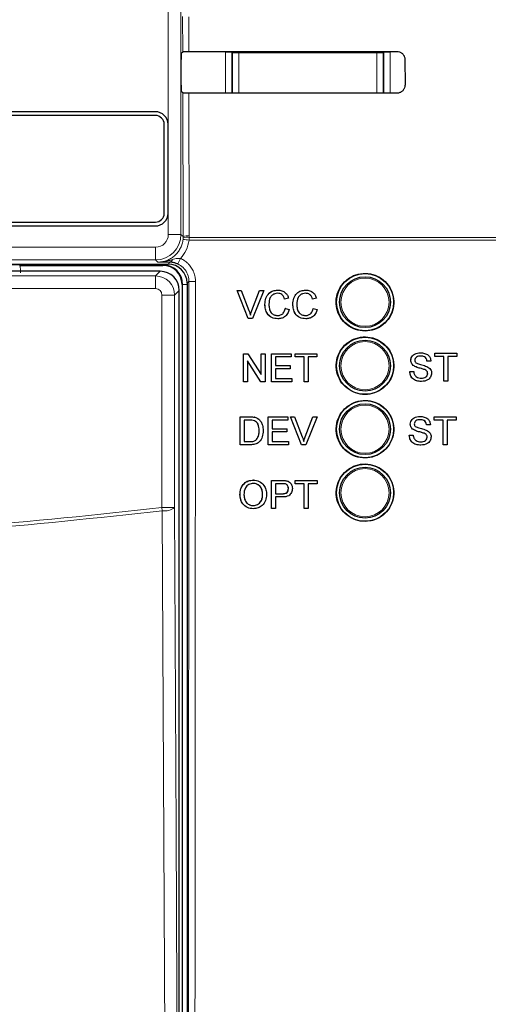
# Paper-space layout 'Blatt3' of a CAD drawing. Header units: millimetres. Extents: x 5 to 418, y 2 to 292.
# Tile 22 of 55: x 122 to 131, y 158 to 178. Entities that reach past the tile are written whole.
import ezdxf

# ---------------------------------------------------------------- set-up
doc = ezdxf.new("R2010")
doc.units = ezdxf.units.MM

psp = doc.layouts.new('Blatt3')

# ---------------------------------------------------------------- linework, layer by layer
at = {"color": 7, "linetype": 'Continuous', "lineweight": 18}
for p, q in [((124.8586, 173.348), (124.8586, 194.2651)), ((125.1086, 194.2651), (125.1086, 173.348)), ((125.1431, 176.9451), (125.1415, 177.6366)), ((125.2623, 177.6345), (125.264, 176.9473)), ((126.2446, 176.9479), (126.2446, 176.9204)), ((128.964, 176.9499), (128.964, 176.9204)), ((125.9814, 176.1305), (125.9814, 176.9336)), ((125.9814, 176.9336), (126.1064, 176.9336)), ((126.1196, 176.9204), (126.1064, 176.9336)), ((126.1064, 176.9336), (126.1064, 176.1304)), ((126.1196, 176.1376), (126.1196, 176.9204)), ((126.1196, 176.9204), (126.2446, 176.9204)), ((126.2446, 176.9204), (126.2446, 176.1376)), ((128.964, 176.9204), (126.2446, 176.9204)), ((128.964, 176.9204), (129.089, 176.9204)), ((128.964, 176.1376), (128.964, 176.9204)), ((129.1021, 176.9336), (129.089, 176.9204)), ((129.089, 176.9204), (129.089, 176.1376)), ((129.1021, 176.1282), (129.1021, 176.9336)), ((129.2271, 176.9336), (129.1021, 176.9336)), ((129.2271, 176.9336), (129.2271, 176.1281)), ((125.1516, 173.305), (125.145, 176.1331)), ((125.2659, 176.1309), (125.2724, 173.3215)), ((126.1195, 176.1304), (126.1196, 176.1376)), ((126.1196, 176.1376), (126.2446, 176.1376)), ((126.1202, 176.1304), (126.1196, 176.1376)), ((126.2446, 176.1376), (128.964, 176.1376)), ((126.2446, 176.1376), (126.2446, 176.1303)), ((128.964, 176.1376), (128.964, 176.1283)), ((128.964, 176.1376), (129.089, 176.1376)), ((129.089, 176.1376), (129.0881, 176.1282)), ((129.089, 176.1376), (129.0891, 176.1282)), ((125.1086, 173.348), (124.8586, 173.348)), ((125.1086, 173.348), (125.1516, 173.305)), ((125.1486, 173.2491), (125.1511, 173.2807)), ((125.1511, 173.2807), (125.1516, 173.305)), ((125.2718, 173.2913), (125.2686, 173.2386)), ((125.2724, 173.3215), (125.2718, 173.2913)), ((125.2718, 173.2913), (131.3585, 173.2913)), ((119.85, 173.098), (124.6086, 173.098)), ((124.6086, 172.848), (124.6086, 173.098)), ((131.3592, 173.2386), (125.2686, 173.2386)), ((124.7543, 172.751), (119.5404, 172.751)), ((124.6086, 172.848), (119.85, 172.848)), ((124.6517, 172.805), (124.6086, 172.848)), ((124.7543, 172.751), (124.7543, 172.7651)), ((124.7543, 172.751), (124.7543, 172.7401)), ((124.8543, 172.7651), (124.8911, 172.8019)), ((119.7003, 172.5315), (124.6083, 172.5315)), ((124.6083, 172.5315), (124.6999, 172.6231)), ((124.6083, 172.5315), (124.6083, 172.2815)), ((125.1402, 172.3651), (125.1293, 172.3651)), ((125.1402, 172.3651), (125.2293, 172.3651)), ((125.1402, 144.1401), (125.1402, 172.3651)), ((125.2644, 172.4252), (125.2293, 172.3901)), ((124.6083, 172.2815), (119.8253, 172.2815)), ((124.9832, 172.1565), (124.7332, 172.1565)), ((124.7332, 167.9753), (124.7332, 172.1565)), ((125.0748, 172.2482), (124.9832, 172.1565)), ((124.9832, 172.1565), (124.9832, 167.9753)), ((126.5049, 171.8517), (126.5044, 171.8517)), ((126.462, 169.7578), (126.4612, 169.7586)), ((126.4641, 169.2716), (126.4634, 169.2723)), ((127.0931, 168.5055), (127.092, 168.5065)), ((127.1008, 168.2448), (127.0998, 168.2458)), ((124.7416, 167.9106), (124.7332, 167.9753)), ((124.9832, 167.9753), (124.7332, 167.9753))]:
    psp.add_line(p, q, dxfattribs=at)
at = {"color": 7, "linetype": 'Continuous', "lineweight": 25}
for p, q in [((125.1152, 176.9172), (125.1431, 176.9451)), ((125.113, 176.2879), (125.113, 176.7922)), ((129.515, 176.7901), (129.5162, 176.2901)), ((125.145, 176.1331), (125.1152, 176.1629)), ((124.6043, 175.7651), (120.1043, 175.7651)), ((124.6043, 175.6901), (120.1043, 175.6901)), ((124.7793, 173.7651), (124.7793, 175.5151)), ((124.8543, 173.7651), (124.8543, 175.5151)), ((120.1043, 173.5901), (124.6043, 173.5901)), ((120.1043, 173.5151), (124.6043, 173.5151)), ((119.8369, 172.7651), (124.8543, 172.7651)), ((121.9356, 172.7401), (124.7543, 172.7401)), ((124.6999, 172.6231), (119.6087, 172.6231)), ((125.1293, 172.3651), (125.1293, 144.1401)), ((125.2293, 172.3901), (125.2293, 144.1409)), ((125.0748, 144.2569), (125.0748, 172.2482)), ((126.2115, 172.2459), (126.2109, 172.2459)), ((126.4325, 171.6959), (126.2109, 172.2459)), ((126.4331, 171.6959), (126.2115, 172.2459)), ((126.2115, 172.2459), (126.2955, 172.2459)), ((126.2955, 172.2459), (126.4449, 171.8517)), ((126.5044, 171.8517), (126.6342, 172.1932)), ((126.5049, 171.8517), (126.6547, 172.2459)), ((126.7387, 172.2459), (126.517, 171.6959)), ((126.6547, 172.2459), (126.6543, 172.2459)), ((126.6547, 172.2459), (126.7387, 172.2459)), ((127.0136, 172.2529), (127.0132, 172.2529)), ((127.5631, 172.2529), (127.5627, 172.2529)), ((126.7604, 171.975), (126.7599, 171.975)), ((127.1479, 172.0764), (127.1473, 172.0764)), ((127.2254, 172.0931), (127.1479, 172.0764)), ((127.3099, 171.975), (127.3094, 171.975)), ((127.6974, 172.0764), (127.6968, 172.0764)), ((127.7748, 172.0931), (127.6974, 172.0764)), ((127.162, 171.89), (127.1614, 171.89)), ((127.162, 171.89), (127.2395, 171.872)), ((127.7114, 171.89), (127.7109, 171.89)), ((127.7114, 171.89), (127.7889, 171.872)), ((126.4331, 171.6959), (126.4325, 171.6959)), ((126.517, 171.6959), (126.4331, 171.6959)), ((127.0151, 171.6888), (127.0146, 171.6888)), ((127.5646, 171.6888), (127.5641, 171.6888)), ((126.3402, 170.9998), (126.3398, 170.9998)), ((126.3402, 170.4498), (126.3402, 170.9998)), ((126.3402, 170.9998), (126.4221, 170.9998)), ((126.4221, 170.9998), (126.6853, 170.5894)), ((126.6853, 170.9998), (126.6851, 170.9998)), ((126.6853, 170.5894), (126.6853, 170.9998)), ((126.6853, 170.9998), (126.7628, 170.9998)), ((126.7628, 170.9998), (126.7628, 170.4498)), ((126.8896, 170.9998), (126.8894, 170.9998)), ((126.8896, 170.4498), (126.8896, 170.9998)), ((126.8896, 170.9998), (127.277, 170.9998)), ((127.277, 170.9363), (126.9671, 170.9363)), ((126.9671, 170.9363), (126.9671, 170.7671)), ((127.277, 170.9998), (127.277, 170.9363)), ((127.3545, 170.9363), (127.3543, 170.9363)), ((127.3545, 170.9998), (127.3544, 170.9998)), ((127.3545, 170.9363), (127.3545, 170.9998)), ((127.3545, 170.9998), (127.7842, 170.9998)), ((127.5306, 170.9363), (127.3545, 170.9363)), ((127.5306, 170.4498), (127.5306, 170.9363)), ((127.7842, 170.9363), (127.6081, 170.9363)), ((127.6081, 170.9363), (127.6081, 170.4498)), ((127.7842, 170.9998), (127.7842, 170.9363)), ((129.822, 171.0184), (129.8218, 171.0184)), ((130.1033, 170.9479), (130.1029, 170.9479)), ((130.1033, 171.0113), (130.103, 171.0113)), ((130.1033, 170.9479), (130.1033, 171.0113)), ((130.1033, 171.0113), (130.533, 171.0113)), ((130.2794, 170.9479), (130.1033, 170.9479)), ((130.2794, 170.4613), (130.2794, 170.9479)), ((130.533, 170.9479), (130.3569, 170.9479)), ((130.3569, 170.9479), (130.3569, 170.4613)), ((130.533, 171.0113), (130.533, 170.9479)), ((126.6809, 170.4498), (126.4177, 170.8602)), ((126.4177, 170.8602), (126.4177, 170.4498)), ((126.9671, 170.7671), (127.2559, 170.7671)), ((127.2559, 170.7671), (127.2559, 170.7036)), ((129.6312, 170.8678), (129.631, 170.8678)), ((129.7124, 170.7489), (129.7119, 170.7489)), ((129.9483, 170.8562), (129.9479, 170.8562)), ((130.0258, 170.8562), (129.9483, 170.8562)), ((130.2789, 170.4613), (130.2789, 170.9033)), ((127.2559, 170.7036), (126.9671, 170.7036)), ((126.9671, 170.7036), (126.9671, 170.5132)), ((129.6101, 170.6517), (129.6096, 170.6517)), ((129.6101, 170.6517), (129.6876, 170.6517)), ((129.9038, 170.688), (129.9033, 170.688)), ((129.9624, 170.6137), (129.9618, 170.6137)), ((126.339, 170.4498), (126.339, 170.4505)), ((126.3402, 170.4498), (126.339, 170.4498)), ((126.4177, 170.4498), (126.3402, 170.4498)), ((126.6809, 170.4498), (126.6799, 170.4498)), ((126.7628, 170.4498), (126.6809, 170.4498)), ((126.8896, 170.4498), (126.8886, 170.4498)), ((127.2911, 170.4498), (126.8896, 170.4498)), ((126.9671, 170.5132), (127.2911, 170.5132)), ((127.2911, 170.5132), (127.2911, 170.4498)), ((127.5306, 170.4498), (127.5298, 170.4498)), ((127.6081, 170.4498), (127.5306, 170.4498)), ((129.8403, 170.4543), (129.8398, 170.4543)), ((130.2794, 170.4613), (130.2789, 170.4613)), ((130.3569, 170.4613), (130.2794, 170.4613)), ((126.2732, 169.2082), (126.2741, 169.7579)), ((126.2741, 169.7579), (126.2733, 169.7586)), ((126.2741, 169.7579), (126.462, 169.7578)), ((126.3515, 169.6944), (126.3508, 169.2716)), ((126.4629, 169.6944), (126.3515, 169.6944)), ((126.5591, 169.7499), (126.5583, 169.7506)), ((126.639, 169.7105), (126.6382, 169.7113)), ((126.6493, 169.7012), (126.6484, 169.702)), ((126.8228, 169.208), (126.8237, 169.7577)), ((126.8237, 169.7577), (126.8229, 169.7585)), ((126.8237, 169.7577), (127.2113, 169.7576)), ((126.9011, 169.6943), (126.9009, 169.5251)), ((127.2112, 169.6942), (126.9011, 169.6943)), ((127.2113, 169.7576), (127.2104, 169.7584)), ((127.2113, 169.7576), (127.2112, 169.6942)), ((127.2611, 169.7576), (127.2603, 169.7584)), ((127.4819, 169.2078), (127.2611, 169.7576)), ((127.2611, 169.7576), (127.3452, 169.7576)), ((127.3452, 169.7576), (127.3443, 169.7584)), ((127.3452, 169.7576), (127.4941, 169.3635)), ((127.5532, 169.3644), (127.7036, 169.7583)), ((127.5541, 169.3635), (127.7045, 169.7574)), ((127.7885, 169.7574), (127.5659, 169.2078)), ((127.7045, 169.7574), (127.7036, 169.7583)), ((127.7036, 169.7583), (127.7876, 169.7583)), ((127.7045, 169.7574), (127.7885, 169.7574)), ((127.7885, 169.7574), (127.7876, 169.7583)), ((129.6208, 169.6145), (129.6205, 169.6145)), ((129.8116, 169.7651), (129.8114, 169.7651)), ((129.9378, 169.6029), (129.9374, 169.6029)), ((130.0153, 169.6029), (129.9378, 169.6029)), ((130.0928, 169.6946), (130.0925, 169.6946)), ((130.0928, 169.758), (130.0926, 169.758)), ((130.0928, 169.6946), (130.0928, 169.758)), ((130.0928, 169.758), (130.5226, 169.758)), ((130.269, 169.6946), (130.0928, 169.6946)), ((130.2685, 169.208), (130.2685, 169.6507)), ((130.269, 169.208), (130.269, 169.6946)), ((130.5226, 169.6946), (130.3465, 169.6946)), ((130.3465, 169.6946), (130.3465, 169.208)), ((130.5226, 169.758), (130.5226, 169.6946)), ((126.6471, 169.4871), (126.6464, 169.4878)), ((126.9008, 169.4617), (126.9005, 169.2714)), ((127.1897, 169.4616), (126.9008, 169.4617)), ((126.9009, 169.5251), (127.1898, 169.525)), ((127.1898, 169.525), (127.1889, 169.5259)), ((127.1898, 169.525), (127.1897, 169.4616)), ((129.5997, 169.3984), (129.5991, 169.3984)), ((129.5997, 169.3984), (129.6772, 169.3984)), ((129.7019, 169.4956), (129.7015, 169.4956)), ((129.8934, 169.4347), (129.8929, 169.4347)), ((126.2732, 169.2082), (126.2725, 169.2089)), ((126.4701, 169.2081), (126.2732, 169.2082)), ((126.3508, 169.2716), (126.4641, 169.2716)), ((126.594, 169.3104), (126.5933, 169.3111)), ((126.8228, 169.208), (126.8221, 169.2088)), ((127.2245, 169.2079), (126.8228, 169.208)), ((126.9005, 169.2714), (127.2246, 169.2713)), ((127.2246, 169.2713), (127.2238, 169.2721)), ((127.2246, 169.2713), (127.2245, 169.2079)), ((127.4819, 169.2078), (127.4811, 169.2087)), ((127.5659, 169.2078), (127.4819, 169.2078)), ((127.5541, 169.3635), (127.5532, 169.3644)), ((129.8298, 169.201), (129.8293, 169.201)), ((129.9519, 169.3604), (129.9514, 169.3604)), ((130.269, 169.208), (130.2685, 169.208)), ((130.3465, 169.208), (130.269, 169.208)), ((126.5323, 168.5126), (126.5312, 168.5135)), ((126.8897, 168.2462), (126.8901, 168.5065)), ((126.8912, 168.5055), (126.8901, 168.5065)), ((126.8901, 168.5065), (127.092, 168.5065)), ((126.8903, 167.9559), (126.8912, 168.5055)), ((126.8912, 168.5055), (127.0931, 168.5055)), ((126.9686, 168.4421), (126.9683, 168.2448)), ((127.0998, 168.4421), (126.9686, 168.4421)), ((127.1745, 168.5004), (127.1735, 168.5013)), ((127.2514, 168.4662), (127.2501, 168.4673)), ((127.355, 168.4518), (127.3551, 168.5065)), ((127.3561, 168.4421), (127.355, 168.4431)), ((127.3562, 168.5055), (127.3551, 168.5065)), ((127.3551, 168.5065), (127.7848, 168.5065)), ((127.3561, 168.4421), (127.3562, 168.5055)), ((127.5322, 168.4421), (127.3561, 168.4421)), ((127.3562, 168.5055), (127.7859, 168.5055)), ((127.5314, 167.9559), (127.5322, 168.4421)), ((127.6097, 168.4421), (127.6089, 167.9559)), ((127.7858, 168.4421), (127.6097, 168.4421)), ((127.7859, 168.5055), (127.7848, 168.5065)), ((127.7859, 168.5055), (127.7858, 168.4421)), ((126.2708, 168.2235), (126.2697, 168.2244)), ((126.7146, 168.2304), (126.7136, 168.2314)), ((126.9683, 168.2448), (127.1008, 168.2448)), ((127.2221, 168.3453), (127.221, 168.3463)), ((126.9682, 168.1814), (126.9678, 167.9559)), ((127.1028, 168.1814), (126.9682, 168.1814)), ((126.5308, 168.0123), (126.5297, 168.0133)), ((126.8903, 167.9559), (126.8893, 167.9568)), ((126.9678, 167.9559), (126.8903, 167.9559)), ((127.5314, 167.9559), (127.5304, 167.9568)), ((127.6089, 167.9559), (127.5314, 167.9559))]:
    psp.add_line(p, q, dxfattribs=at)
at = {"color": 7, "linetype": 'Continuous', "lineweight": 18, "flags": 128}
for points in [[(126.1196, 176.9204), (126.122, 176.9448), (126.1226, 176.9478)], [(129.0854, 176.95), (129.0866, 176.9448), (129.089, 176.9204)], [(124.8015, 155.1517), (124.7992, 155.6346), (124.7902, 157.5663), (124.7539, 165.293), (124.7416, 167.9106)], [(124.9832, 167.9753), (125.013, 161.6123), (125.043, 155.2164)]]:
    psp.add_lwpolyline(points, dxfattribs=at)
at = {"color": 7, "linetype": 'Continuous', "lineweight": 25}
for centre, radius in [((128.7293, 172.0151), 0.5625), ((128.7293, 172.0151), 0.5), ((128.7293, 170.7651), 0.5625), ((128.7293, 170.7651), 0.5), ((128.7293, 169.5151), 0.5625), ((128.7293, 169.5151), 0.5), ((128.7293, 168.2651), 0.5625), ((128.7293, 168.2651), 0.5)]:
    psp.add_circle(centre, radius, dxfattribs=at)
at = {"color": 7, "linetype": 'Continuous', "lineweight": 18}
for centre in [(128.7293, 172.0151), (128.7293, 170.7651), (128.7293, 169.5151), (128.7293, 168.2651)]:
    psp.add_circle(centre, 0.4737, dxfattribs=at)
at = {"color": 7, "linetype": 'Continuous', "lineweight": 25}
for centre, radius, start, end in [((124.6043, 175.5151), 0.25, 0, 90), ((124.6043, 175.5151), 0.175, 0, 90), ((124.6043, 173.7651), 0.175, 270, 0), ((124.6043, 173.7651), 0.25, 270, 0), ((124.7543, 172.3651), 0.3859, 0, 90), ((124.7543, 172.3651), 0.375, 0, 90)]:
    psp.add_arc(centre, radius, start, end, dxfattribs=at)
at = {"color": 7, "linetype": 'Continuous', "lineweight": 18}
for centre, radius, start, end in [((124.6086, 173.348), 0.5, 270.00873, 359.99127), ((125.2325, 173.0445), 0.2499, 80.96458, 109.01794), ((125.2448, 173.0744), 0.2486, 83.61467, 112.00928), ((125.093, 171.9223), 1.328, 82.39916, 87.59893), ((124.3704, 173.1768), 0.789, 328.7156, 337.70032), ((124.8757, 172.8655), 0.0655, 283.66786, 348.64856), ((125.3619, 173.6212), 1.1999, 265.33873, 271.51453), ((124.7935, 168.2003), 0.2943, 259.84532, 310.1364)]:
    psp.add_arc(centre, radius, start, end, dxfattribs=at)
at = {"color": 7, "linetype": 'Continuous', "lineweight": 25}
for centre, major_axis, ratio, start_param, end_param in [((116.9793, 181.2859), (248.6975, 0), 0.0174551, 4.7457074, 4.7621688), ((125.1152, 176.7922), (0, 0.125), 0.0174551, 0.0174533, 1.5707963), ((125.1152, 176.2879), (0, 0.125), 0.0174551, 1.5707963, 3.1241394), ((116.9793, 171.8144), (247.4302, 0), 0.0174551, 1.5207614, 1.5372995), ((124.8542, 172.39), (0.2652, 0.2652), 0.9996955, 5.4979394, 7.0684312), ((124.6999, 172.2481), (0.2652, -0.2652), 0.9998985, 0.7855505, 2.3560422)]:
    psp.add_ellipse(centre, major_axis=major_axis, ratio=ratio, start_param=start_param, end_param=end_param, dxfattribs=at)
at = {"color": 7, "linetype": 'Continuous', "lineweight": 18}
for centre, major_axis, ratio, start_param, end_param in [((124.6086, 173.348), (-0.1768, 0.1768), 0.9996955, 2.3563468, 3.9268385), ((121.3279, 172.5887), (-0.4432, -0.4432), 0.9972647, 2.357564, 2.5991163), ((124.6082, 172.1565), (0.2652, -0.2652), 0.9998985, 0.7855505, 2.3560422), ((124.6082, 172.1565), (0.0884, 0.0884), 0.9996955, 5.4979394, 7.0684312)]:
    psp.add_ellipse(centre, major_axis=major_axis, ratio=ratio, start_param=start_param, end_param=end_param, dxfattribs=at)
at = {"color": 7, "linetype": 'Continuous', "lineweight": 25}
for points, knots in [([(125.1431, 176.9451), (125.1447, 176.9454), (125.148, 176.9459), (125.1704, 176.9465), (125.2029, 176.947), (125.2363, 176.9472), (125.2571, 176.9473), (125.264, 176.9473)], [0, 0, 0, 0, 0.2236598, 0.4473429, 0.6703401, 0.8919116, 1, 1, 1, 1]), ([(129.3543, 176.9502), (129.3631, 176.9498), (129.3898, 176.9485), (129.4327, 176.9332), (129.4757, 176.8995), (129.5052, 176.8532), (129.5145, 176.8142), (129.5149, 176.7931), (129.515, 176.7901)], [0, 0, 0, 0, 0.1046692, 0.317023, 0.5307428, 0.746575, 0.9639054, 1, 1, 1, 1]), ([(129.5162, 176.2901), (129.5157, 176.2809), (129.5144, 176.2536), (129.4984, 176.2097), (129.4638, 176.1663), (129.4168, 176.1372), (129.378, 176.1283), (129.3572, 176.128), (129.3543, 176.128)], [0, 0, 0, 0, 0.1086494, 0.3253892, 0.5407101, 0.7539172, 0.9656881, 1, 1, 1, 1]), ([(125.2659, 176.1309), (125.252, 176.131), (125.2242, 176.131), (125.1877, 176.1314), (125.1604, 176.132), (125.1471, 176.1326), (125.1455, 176.133), (125.145, 176.1331)], [0, 0, 0, 0, 0.2188249, 0.4376055, 0.657623, 0.8800574, 1, 1, 1, 1]), ([(125.0447, 172.7671), (125.0262, 172.7746), (125.0026, 172.7841), (124.9501, 172.7978), (124.9184, 172.8), (124.8911, 172.8019)], [0, 0, 0, 0, 0.33919274, 0.43300122, 1, 1, 1, 1]), ([(128.3282, 172.4173), (128.2875, 172.3679), (128.2061, 172.269), (128.1548, 172.0802), (128.1648, 171.8872), (128.2391, 171.7077), (128.3684, 171.563), (128.5386, 171.4691), (128.7304, 171.437), (128.922, 171.4702), (129.0916, 171.565), (129.2202, 171.7104), (129.2934, 171.8901), (129.3031, 172.0838), (129.2482, 172.2698), (129.1348, 172.4273), (128.9755, 172.5385), (128.788, 172.5908), (128.5945, 172.5774), (128.4361, 172.5121), (128.3582, 172.4436), (128.3282, 172.4173)], [0, 0, 0, 0, 0.0535723, 0.1071443, 0.1607313, 0.2143785, 0.2681024, 0.321888, 0.375695, 0.4294732, 0.4831833, 0.5368141, 0.5903891, 0.6439578, 0.6975746, 0.7512731, 0.8050495, 0.8588638, 0.9126587, 0.9663868, 1, 1, 1, 1]), ([(126.7599, 171.975), (126.7628, 172.0147), (126.7687, 172.0938), (126.83, 172.1911), (126.9199, 172.2443), (126.982, 172.2501), (127.013, 172.2529)], [0, 0, 0, 0, 0.2804925, 0.5595697, 0.7796153, 1, 1, 1, 1]), ([(126.7604, 171.975), (126.7634, 172.0147), (126.7693, 172.0938), (126.8305, 172.1911), (126.9204, 172.2443), (126.9825, 172.2501), (127.0136, 172.2529)], [0, 0, 0, 0, 0.2804925, 0.5595697, 0.7796153, 1, 1, 1, 1]), ([(127.0098, 172.1895), (126.9904, 172.1882), (126.9516, 172.1855), (126.8998, 172.156), (126.8464, 172.0883), (126.8414, 172.0219), (126.8379, 171.9753)], [0, 0, 0, 0, 0.1872234, 0.3739058, 0.5607363, 1, 1, 1, 1]), ([(127.1473, 172.0764), (127.1413, 172.0936), (127.1292, 172.1277), (127.0951, 172.1668), (127.052, 172.1869), (127.0235, 172.1886), (127.0093, 172.1895)], [0, 0, 0, 0, 0.2805533, 0.5597389, 0.7796538, 1, 1, 1, 1]), ([(127.1479, 172.0764), (127.1418, 172.0936), (127.1297, 172.1277), (127.0956, 172.1668), (127.0525, 172.1869), (127.0241, 172.1886), (127.0098, 172.1895)], [0, 0, 0, 0, 0.2805533, 0.55973893, 0.77965382, 1, 1, 1, 1]), ([(127.0136, 172.2529), (127.0405, 172.251), (127.0943, 172.247), (127.1603, 172.2072), (127.2044, 172.153), (127.2184, 172.1131), (127.2254, 172.0931)], [0, 0, 0, 0, 0.28008064, 0.55944867, 0.77954883, 1, 1, 1, 1]), ([(127.3094, 171.975), (127.3123, 172.0147), (127.3182, 172.0938), (127.3794, 172.1911), (127.4694, 172.2443), (127.5315, 172.2501), (127.5625, 172.2529)], [0, 0, 0, 0, 0.2804925, 0.5595697, 0.7796153, 1, 1, 1, 1]), ([(127.3099, 171.975), (127.3129, 172.0147), (127.3188, 172.0938), (127.38, 172.1911), (127.4699, 172.2443), (127.532, 172.2501), (127.5631, 172.2529)], [0, 0, 0, 0, 0.2804925, 0.5595697, 0.7796153, 1, 1, 1, 1]), ([(127.5593, 172.1895), (127.5399, 172.1882), (127.5011, 172.1855), (127.4493, 172.156), (127.3959, 172.0883), (127.3909, 172.0219), (127.3874, 171.9753)], [0, 0, 0, 0, 0.1872234, 0.3739058, 0.5607363, 1, 1, 1, 1]), ([(127.6968, 172.0764), (127.6907, 172.0936), (127.6787, 172.1277), (127.6446, 172.1668), (127.6015, 172.1869), (127.573, 172.1886), (127.5588, 172.1895)], [0, 0, 0, 0, 0.2805533, 0.5597389, 0.7796538, 1, 1, 1, 1]), ([(127.6974, 172.0764), (127.6913, 172.0936), (127.6792, 172.1277), (127.6451, 172.1668), (127.602, 172.1869), (127.5736, 172.1886), (127.5593, 172.1895)], [0, 0, 0, 0, 0.2805533, 0.5597389, 0.7796538, 1, 1, 1, 1]), ([(127.5631, 172.2529), (127.59, 172.251), (127.6438, 172.247), (127.7097, 172.2072), (127.7539, 172.153), (127.7678, 172.1131), (127.7748, 172.0931)], [0, 0, 0, 0, 0.2800806, 0.5594487, 0.7795488, 1, 1, 1, 1]), ([(127.0146, 171.6888), (126.9734, 171.6919), (126.8913, 171.6979), (126.8045, 171.7815), (126.7666, 171.8794), (126.7621, 171.9431), (126.7599, 171.975)], [0, 0, 0, 0, 0.27995506, 0.55808759, 0.77891157, 1, 1, 1, 1]), ([(127.0151, 171.6888), (126.9739, 171.6919), (126.8919, 171.6979), (126.8051, 171.7815), (126.7672, 171.8794), (126.7627, 171.9431), (126.7604, 171.975)], [0, 0, 0, 0, 0.2799551, 0.5580876, 0.7789116, 1, 1, 1, 1]), ([(126.8379, 171.9753), (126.8394, 171.9458), (126.8425, 171.8869), (126.8745, 171.8079), (126.9383, 171.7604), (126.9846, 171.755), (127.0079, 171.7523)], [0, 0, 0, 0, 0.281245, 0.5607156, 0.780138, 1, 1, 1, 1]), ([(127.5641, 171.6888), (127.5229, 171.6919), (127.4408, 171.6979), (127.354, 171.7815), (127.3161, 171.8794), (127.3116, 171.9431), (127.3094, 171.975)], [0, 0, 0, 0, 0.2799551, 0.5580876, 0.7789116, 1, 1, 1, 1]), ([(127.5646, 171.6888), (127.5234, 171.6919), (127.4413, 171.6979), (127.3546, 171.7815), (127.3167, 171.8794), (127.3122, 171.9431), (127.3099, 171.975)], [0, 0, 0, 0, 0.27995506, 0.55808759, 0.77891157, 1, 1, 1, 1]), ([(127.3874, 171.9753), (127.3889, 171.9458), (127.392, 171.8869), (127.424, 171.8079), (127.4878, 171.7604), (127.5341, 171.755), (127.5573, 171.7523)], [0, 0, 0, 0, 0.28124501, 0.56071564, 0.78013802, 1, 1, 1, 1]), ([(126.4449, 171.8517), (126.4511, 171.8353), (126.4621, 171.806), (126.4711, 171.7761), (126.4751, 171.7629)], [0, 0, 0, 0, 0.5599982, 1, 1, 1, 1]), ([(126.4746, 171.7629), (126.4796, 171.7796), (126.4887, 171.8095), (126.4996, 171.8388), (126.5044, 171.8517)], [0, 0, 0, 0, 0.5599723, 1, 1, 1, 1]), ([(126.4751, 171.7629), (126.4802, 171.7796), (126.4892, 171.8095), (126.5001, 171.8388), (126.5049, 171.8517)], [0, 0, 0, 0, 0.5599723, 1, 1, 1, 1]), ([(127.0073, 171.7523), (127.0284, 171.7544), (127.0706, 171.7584), (127.1349, 171.8051), (127.1514, 171.8578), (127.1614, 171.89)], [0, 0, 0, 0, 0.2807112, 0.5609046, 1, 1, 1, 1]), ([(127.0079, 171.7523), (127.029, 171.7544), (127.0712, 171.7584), (127.1354, 171.8051), (127.1519, 171.8578), (127.162, 171.89)], [0, 0, 0, 0, 0.2807112, 0.5609046, 1, 1, 1, 1]), ([(127.2395, 171.872), (127.2303, 171.8438), (127.2122, 171.7876), (127.1542, 171.7262), (127.0845, 171.6934), (127.0383, 171.6904), (127.0151, 171.6888)], [0, 0, 0, 0, 0.2802563, 0.5595462, 0.7795894, 1, 1, 1, 1]), ([(127.5568, 171.7523), (127.5779, 171.7544), (127.6201, 171.7584), (127.6844, 171.8051), (127.7008, 171.8578), (127.7109, 171.89)], [0, 0, 0, 0, 0.2807112, 0.5609046, 1, 1, 1, 1]), ([(127.5573, 171.7523), (127.5785, 171.7544), (127.6207, 171.7584), (127.6849, 171.8051), (127.7014, 171.8578), (127.7114, 171.89)], [0, 0, 0, 0, 0.2807112, 0.5609046, 1, 1, 1, 1]), ([(127.7889, 171.872), (127.7798, 171.8438), (127.7617, 171.7876), (127.7036, 171.7262), (127.634, 171.6934), (127.5878, 171.6904), (127.5646, 171.6888)], [0, 0, 0, 0, 0.2802563, 0.5595462, 0.7795894, 1, 1, 1, 1]), ([(128.3283, 171.1665), (128.2877, 171.1171), (128.2064, 171.0183), (128.1554, 170.8296), (128.1655, 170.6369), (128.2399, 170.4577), (128.3692, 170.3132), (128.5393, 170.2196), (128.7309, 170.1876), (128.9223, 170.221), (129.0916, 170.3158), (129.2199, 170.4612), (129.2929, 170.6407), (129.3024, 170.8342), (129.2474, 171.0199), (129.1339, 171.1772), (128.9747, 171.2881), (128.7874, 171.3402), (128.5942, 171.3267), (128.436, 171.2613), (128.3582, 171.1928), (128.3283, 171.1665)], [0, 0, 0, 0, 0.0535691, 0.1071378, 0.1607248, 0.2143765, 0.2681074, 0.3218995, 0.3757097, 0.4294864, 0.4831909, 0.5368144, 0.5903835, 0.6439506, 0.6975706, 0.7512757, 0.8050594, 0.8588783, 0.912673, 0.9663964, 1, 1, 1, 1]), ([(129.6307, 170.8678), (129.6326, 170.8847), (129.6362, 170.9186), (129.6636, 170.9631), (129.7231, 171.0089), (129.781, 171.0145), (129.8215, 171.0184)], [0, 0, 0, 0, 0.1870287, 0.3741238, 0.5611402, 1, 1, 1, 1]), ([(129.6312, 170.8678), (129.6331, 170.8847), (129.6367, 170.9186), (129.6641, 170.9631), (129.7237, 171.0089), (129.7815, 171.0145), (129.822, 171.0184)], [0, 0, 0, 0, 0.1870287, 0.3741238, 0.5611402, 1, 1, 1, 1]), ([(129.8251, 170.9549), (129.8101, 170.9544), (129.7803, 170.9533), (129.7406, 170.9379), (129.7136, 170.9082), (129.7103, 170.8846), (129.7087, 170.8728)], [0, 0, 0, 0, 0.2812903, 0.5608202, 0.7806803, 1, 1, 1, 1]), ([(129.822, 171.0184), (129.8492, 171.0167), (129.9036, 171.0133), (129.9739, 170.9787), (130.0169, 170.9202), (130.0228, 170.8776), (130.0258, 170.8562)], [0, 0, 0, 0, 0.2807972, 0.5601508, 0.7798767, 1, 1, 1, 1]), ([(129.9478, 170.8562), (129.9448, 170.8726), (129.9389, 170.9054), (129.8946, 170.9504), (129.8511, 170.9532), (129.8246, 170.9549)], [0, 0, 0, 0, 0.2810967, 0.5602874, 1, 1, 1, 1]), ([(129.9483, 170.8562), (129.9453, 170.8726), (129.9394, 170.9054), (129.8951, 170.9504), (129.8517, 170.9532), (129.8251, 170.9549)], [0, 0, 0, 0, 0.2810967, 0.5602874, 1, 1, 1, 1]), ([(129.7118, 170.7489), (129.6995, 170.7559), (129.6748, 170.7699), (129.6395, 170.8085), (129.634, 170.8454), (129.6307, 170.8678)], [0, 0, 0, 0, 0.2814452, 0.5622732, 1, 1, 1, 1]), ([(129.7124, 170.7489), (129.7, 170.7559), (129.6754, 170.7699), (129.64, 170.8085), (129.6345, 170.8454), (129.6312, 170.8678)], [0, 0, 0, 0, 0.2814452, 0.5622732, 1, 1, 1, 1]), ([(129.7087, 170.8728), (129.7097, 170.8626), (129.7114, 170.8443), (129.7232, 170.8304), (129.7284, 170.8243)], [0, 0, 0, 0, 0.5596169, 1, 1, 1, 1]), ([(129.9033, 170.688), (129.8816, 170.6949), (129.8458, 170.7064), (129.7951, 170.7192), (129.7525, 170.7314), (129.7254, 170.7431), (129.7118, 170.7489)], [0, 0, 0, 0, 0.33993933, 0.56002492, 0.78008245, 1, 1, 1, 1]), ([(129.9038, 170.688), (129.8821, 170.6949), (129.8463, 170.7064), (129.7956, 170.7192), (129.753, 170.7314), (129.7259, 170.7431), (129.7124, 170.7489)], [0, 0, 0, 0, 0.3399393, 0.5600249, 0.7800825, 1, 1, 1, 1]), ([(129.7284, 170.8243), (129.7516, 170.8126), (129.79, 170.7935), (129.8483, 170.7808), (129.8972, 170.768), (129.9287, 170.7563), (129.9445, 170.7504)], [0, 0, 0, 0, 0.3384083, 0.5589741, 0.7795351, 1, 1, 1, 1]), ([(129.9445, 170.7504), (129.9591, 170.7431), (129.9881, 170.7283), (130.0196, 170.6945), (130.0372, 170.6559), (130.039, 170.6303), (130.0399, 170.6175)], [0, 0, 0, 0, 0.2803713, 0.5599089, 0.7798589, 1, 1, 1, 1]), ([(129.8398, 170.4543), (129.8077, 170.4559), (129.7439, 170.4592), (129.6635, 170.5052), (129.6182, 170.5766), (129.6124, 170.6267), (129.6096, 170.6517)], [0, 0, 0, 0, 0.2808135, 0.5595629, 0.7796198, 1, 1, 1, 1]), ([(129.8403, 170.4543), (129.8082, 170.4559), (129.7444, 170.4592), (129.664, 170.5052), (129.6187, 170.5766), (129.613, 170.6267), (129.6101, 170.6517)], [0, 0, 0, 0, 0.2808135, 0.5595629, 0.7796198, 1, 1, 1, 1]), ([(129.6876, 170.6517), (129.6907, 170.6307), (129.6969, 170.589), (129.7377, 170.5432), (129.7875, 170.5212), (129.8204, 170.5189), (129.8369, 170.5177)], [0, 0, 0, 0, 0.280632, 0.5586744, 0.7791973, 1, 1, 1, 1]), ([(129.8363, 170.5177), (129.8528, 170.5188), (129.8857, 170.5209), (129.9282, 170.5411), (129.9562, 170.5749), (129.96, 170.6008), (129.9618, 170.6137)], [0, 0, 0, 0, 0.2809172, 0.5608127, 0.7805018, 1, 1, 1, 1]), ([(129.8369, 170.5177), (129.8533, 170.5188), (129.8862, 170.5209), (129.9287, 170.5411), (129.9568, 170.5749), (129.9605, 170.6008), (129.9624, 170.6137)], [0, 0, 0, 0, 0.2809172, 0.5608127, 0.7805018, 1, 1, 1, 1]), ([(130.0399, 170.6175), (130.0355, 170.5907), (130.0266, 170.5371), (129.9521, 170.4672), (129.8827, 170.4592), (129.8403, 170.4543)], [0, 0, 0, 0, 0.2799417, 0.5600797, 1, 1, 1, 1]), ([(129.9618, 170.6137), (129.961, 170.6232), (129.9592, 170.6422), (129.939, 170.6711), (129.9168, 170.6816), (129.9033, 170.688)], [0, 0, 0, 0, 0.2800885, 0.5599705, 1, 1, 1, 1]), ([(129.9624, 170.6137), (129.9615, 170.6232), (129.9597, 170.6422), (129.9396, 170.6711), (129.9174, 170.6816), (129.9038, 170.688)], [0, 0, 0, 0, 0.2800885, 0.5599705, 1, 1, 1, 1]), ([(128.3285, 169.9157), (128.288, 169.8664), (128.2069, 169.7676), (128.156, 169.5791), (128.1663, 169.3867), (128.2407, 169.2077), (128.37, 169.0635), (128.54, 168.9701), (128.7314, 168.9384), (128.9225, 168.9718), (129.0916, 169.0667), (129.2196, 169.212), (129.2923, 169.3913), (129.3016, 169.5845), (129.2466, 169.77), (129.1331, 169.927), (128.974, 170.0377), (128.7869, 170.0896), (128.5939, 170.0759), (128.436, 170.0105), (128.3584, 169.9421), (128.3285, 169.9157)], [0, 0, 0, 0, 0.05356601, 0.10713144, 0.16071865, 0.21437501, 0.26811307, 0.32191177, 0.37572507, 0.4295001, 0.4831988, 0.53681484, 0.59037818, 0.64394365, 0.69756704, 0.75127913, 0.80507014, 0.85889352, 0.91268789, 0.96640628, 1, 1, 1, 1]), ([(126.4611, 169.7587), (126.4794, 169.7586), (126.512, 169.7585), (126.5441, 169.7531), (126.5582, 169.7507)], [0, 0, 0, 0, 0.560174, 1, 1, 1, 1]), ([(126.462, 169.7578), (126.4803, 169.7577), (126.5129, 169.7576), (126.545, 169.7522), (126.5591, 169.7499)], [0, 0, 0, 0, 0.560174, 1, 1, 1, 1]), ([(126.5537, 169.683), (126.537, 169.6871), (126.5072, 169.6944), (126.4764, 169.6944), (126.4629, 169.6944)], [0, 0, 0, 0, 0.5592546, 1, 1, 1, 1]), ([(126.6471, 169.4871), (126.6447, 169.5307), (126.6414, 169.5915), (126.5976, 169.6572), (126.5683, 169.6744), (126.5537, 169.683)], [0, 0, 0, 0, 0.5591497, 0.7800403, 1, 1, 1, 1]), ([(126.5582, 169.7507), (126.5745, 169.7461), (126.6035, 169.7377), (126.6275, 169.7194), (126.6381, 169.7114)], [0, 0, 0, 0, 0.55984653, 1, 1, 1, 1]), ([(126.5591, 169.7499), (126.5754, 169.7452), (126.6044, 169.7369), (126.6284, 169.7186), (126.639, 169.7105)], [0, 0, 0, 0, 0.55984653, 1, 1, 1, 1]), ([(126.6462, 169.488), (126.6432, 169.5308), (126.6389, 169.5906), (126.6066, 169.6469), (126.5911, 169.6573), (126.5895, 169.6584)], [0, 0, 0, 0, 0.6949859, 0.9695382, 1, 1, 1, 1]), ([(126.639, 169.7105), (126.6551, 169.6938), (126.6874, 169.6603), (126.7186, 169.5818), (126.7223, 169.5223), (126.7246, 169.4859)], [0, 0, 0, 0, 0.279769, 0.5599289, 1, 1, 1, 1]), ([(129.6203, 169.6145), (129.6221, 169.6314), (129.6258, 169.6653), (129.6532, 169.7098), (129.7127, 169.7557), (129.7705, 169.7612), (129.8111, 169.7651)], [0, 0, 0, 0, 0.1870287, 0.3741238, 0.5611402, 1, 1, 1, 1]), ([(129.7014, 169.4956), (129.6891, 169.5026), (129.6644, 169.5166), (129.6291, 169.5552), (129.6236, 169.5921), (129.6203, 169.6145)], [0, 0, 0, 0, 0.2814452, 0.5622732, 1, 1, 1, 1]), ([(129.6208, 169.6145), (129.6226, 169.6314), (129.6263, 169.6653), (129.6537, 169.7098), (129.7132, 169.7557), (129.771, 169.7612), (129.8116, 169.7651)], [0, 0, 0, 0, 0.1870287, 0.3741238, 0.5611402, 1, 1, 1, 1]), ([(129.7019, 169.4956), (129.6896, 169.5026), (129.6649, 169.5166), (129.6296, 169.5552), (129.6241, 169.5921), (129.6208, 169.6145)], [0, 0, 0, 0, 0.2814452, 0.5622732, 1, 1, 1, 1]), ([(129.8147, 169.7016), (129.7997, 169.7011), (129.7699, 169.7), (129.7302, 169.6846), (129.7031, 169.6549), (129.6999, 169.6313), (129.6983, 169.6196)], [0, 0, 0, 0, 0.2812903, 0.5608202, 0.7806803, 1, 1, 1, 1]), ([(129.6983, 169.6196), (129.6992, 169.6093), (129.7009, 169.591), (129.7128, 169.5771), (129.718, 169.571)], [0, 0, 0, 0, 0.5596169, 1, 1, 1, 1]), ([(129.8116, 169.7651), (129.8388, 169.7634), (129.8931, 169.76), (129.9635, 169.7254), (130.0065, 169.667), (130.0124, 169.6243), (130.0153, 169.6029)], [0, 0, 0, 0, 0.28079722, 0.56015084, 0.77987671, 1, 1, 1, 1]), ([(129.9373, 169.6029), (129.9344, 169.6194), (129.9285, 169.6521), (129.8842, 169.6971), (129.8407, 169.6999), (129.8141, 169.7016)], [0, 0, 0, 0, 0.2810967, 0.5602874, 1, 1, 1, 1]), ([(129.9378, 169.6029), (129.9349, 169.6194), (129.929, 169.6521), (129.8847, 169.6971), (129.8412, 169.6999), (129.8147, 169.7016)], [0, 0, 0, 0, 0.2810967, 0.5602874, 1, 1, 1, 1]), ([(126.7246, 169.4859), (126.7218, 169.4457), (126.7161, 169.3657), (126.66, 169.2623), (126.565, 169.212), (126.5018, 169.2094), (126.4701, 169.2081)], [0, 0, 0, 0, 0.28084, 0.5599517, 0.7790685, 1, 1, 1, 1]), ([(126.5931, 169.3113), (126.6115, 169.3417), (126.6446, 169.3964), (126.6457, 169.4599), (126.6462, 169.488)], [0, 0, 0, 0, 0.55745225, 1, 1, 1, 1]), ([(126.594, 169.3104), (126.6124, 169.3409), (126.6455, 169.3955), (126.6466, 169.459), (126.6471, 169.4871)], [0, 0, 0, 0, 0.5574522, 1, 1, 1, 1]), ([(129.8293, 169.201), (129.7973, 169.2026), (129.7334, 169.2059), (129.6531, 169.2519), (129.6078, 169.3233), (129.602, 169.3734), (129.5991, 169.3984)], [0, 0, 0, 0, 0.2808135, 0.5595629, 0.7796198, 1, 1, 1, 1]), ([(129.8298, 169.201), (129.7978, 169.2026), (129.7339, 169.2059), (129.6536, 169.2519), (129.6083, 169.3233), (129.6025, 169.3734), (129.5997, 169.3984)], [0, 0, 0, 0, 0.2808135, 0.5595629, 0.7796198, 1, 1, 1, 1]), ([(129.6772, 169.3984), (129.6803, 169.3774), (129.6865, 169.3357), (129.7272, 169.2899), (129.7771, 169.2679), (129.81, 169.2656), (129.8264, 169.2645)], [0, 0, 0, 0, 0.28063197, 0.55867442, 0.77919731, 1, 1, 1, 1]), ([(129.8929, 169.4347), (129.8712, 169.4417), (129.8354, 169.4531), (129.7847, 169.4659), (129.7421, 169.4782), (129.715, 169.4898), (129.7014, 169.4956)], [0, 0, 0, 0, 0.33993933, 0.56002492, 0.78008245, 1, 1, 1, 1]), ([(129.8934, 169.4347), (129.8717, 169.4417), (129.8359, 169.4531), (129.7852, 169.4659), (129.7426, 169.4782), (129.7155, 169.4898), (129.7019, 169.4956)], [0, 0, 0, 0, 0.3399393, 0.5600249, 0.7800825, 1, 1, 1, 1]), ([(129.718, 169.571), (129.7412, 169.5593), (129.7796, 169.5402), (129.8379, 169.5275), (129.8868, 169.5147), (129.9183, 169.503), (129.9341, 169.4971)], [0, 0, 0, 0, 0.3384083, 0.5589741, 0.7795351, 1, 1, 1, 1]), ([(129.9514, 169.3604), (129.9505, 169.3699), (129.9488, 169.3889), (129.9286, 169.4178), (129.9064, 169.4283), (129.8929, 169.4347)], [0, 0, 0, 0, 0.2800885, 0.55997049, 1, 1, 1, 1]), ([(129.9519, 169.3604), (129.951, 169.3699), (129.9493, 169.3889), (129.9291, 169.4178), (129.9069, 169.4283), (129.8934, 169.4347)], [0, 0, 0, 0, 0.2800885, 0.5599705, 1, 1, 1, 1]), ([(129.9341, 169.4971), (129.9486, 169.4898), (129.9777, 169.475), (130.0092, 169.4412), (130.0268, 169.4026), (130.0286, 169.377), (130.0294, 169.3642)], [0, 0, 0, 0, 0.2803713, 0.5599089, 0.7798589, 1, 1, 1, 1]), ([(126.4632, 169.2724), (126.4899, 169.2725), (126.5374, 169.2725), (126.5761, 169.2995), (126.5931, 169.3113)], [0, 0, 0, 0, 0.561861, 1, 1, 1, 1]), ([(126.4641, 169.2716), (126.4908, 169.2716), (126.5383, 169.2716), (126.577, 169.2986), (126.594, 169.3104)], [0, 0, 0, 0, 0.561861, 1, 1, 1, 1]), ([(127.4941, 169.3635), (127.5002, 169.3471), (127.5111, 169.3179), (127.5201, 169.2879), (127.5241, 169.2748)], [0, 0, 0, 0, 0.5599982, 1, 1, 1, 1]), ([(127.5232, 169.2756), (127.5283, 169.2924), (127.5374, 169.3223), (127.5483, 169.3515), (127.5532, 169.3644)], [0, 0, 0, 0, 0.5599723, 1, 1, 1, 1]), ([(127.5241, 169.2748), (127.5292, 169.2915), (127.5383, 169.3214), (127.5492, 169.3506), (127.5541, 169.3635)], [0, 0, 0, 0, 0.5599723, 1, 1, 1, 1]), ([(129.8259, 169.2645), (129.8424, 169.2655), (129.8753, 169.2676), (129.9178, 169.2878), (129.9458, 169.3217), (129.9496, 169.3475), (129.9514, 169.3604)], [0, 0, 0, 0, 0.28091717, 0.56081274, 0.7805018, 1, 1, 1, 1]), ([(129.8264, 169.2645), (129.8429, 169.2655), (129.8758, 169.2676), (129.9183, 169.2878), (129.9463, 169.3217), (129.9501, 169.3475), (129.9519, 169.3604)], [0, 0, 0, 0, 0.2809172, 0.5608127, 0.7805018, 1, 1, 1, 1]), ([(130.0294, 169.3642), (130.025, 169.3374), (130.0162, 169.2838), (129.9417, 169.2139), (129.8723, 169.2059), (129.8298, 169.201)], [0, 0, 0, 0, 0.2799417, 0.5600797, 1, 1, 1, 1]), ([(128.3288, 168.665), (128.2883, 168.6156), (128.2074, 168.517), (128.1567, 168.3287), (128.1671, 168.1365), (128.2415, 167.9578), (128.3707, 167.8139), (128.5406, 167.7207), (128.7318, 167.6891), (128.9226, 167.7227), (129.0914, 167.8175), (129.2192, 167.9627), (129.2916, 168.1418), (129.3008, 168.3348), (129.2457, 168.52), (129.1324, 168.6768), (128.9734, 168.7872), (128.7864, 168.8389), (128.5937, 168.8251), (128.436, 168.7597), (128.3586, 168.6913), (128.3288, 168.665)], [0, 0, 0, 0, 0.053563, 0.1071253, 0.1607129, 0.2143741, 0.2681195, 0.3219247, 0.375741, 0.4295142, 0.4832069, 0.5368154, 0.590373, 0.6439371, 0.697564, 0.7512832, 0.8050816, 0.8589094, 0.9127032, 0.9664164, 1, 1, 1, 1]), ([(126.2697, 168.2244), (126.2725, 168.2657), (126.278, 168.3479), (126.3424, 168.4478), (126.4342, 168.5056), (126.4988, 168.5109), (126.5312, 168.5135)], [0, 0, 0, 0, 0.2805704, 0.5595746, 0.7795608, 1, 1, 1, 1]), ([(126.2708, 168.2235), (126.2736, 168.2647), (126.2791, 168.347), (126.3434, 168.4469), (126.4352, 168.5047), (126.4999, 168.5099), (126.5323, 168.5126)], [0, 0, 0, 0, 0.2805704, 0.5595746, 0.7795608, 1, 1, 1, 1]), ([(126.5326, 168.4492), (126.5017, 168.445), (126.4401, 168.4367), (126.3553, 168.3537), (126.351, 168.2723), (126.3483, 168.2226)], [0, 0, 0, 0, 0.2801277, 0.5596529, 1, 1, 1, 1]), ([(126.5312, 168.5135), (126.5738, 168.5121), (126.6244, 168.5104), (126.6599, 168.4782), (126.6656, 168.473)], [0, 0, 0, 0, 0.8404856, 1, 1, 1, 1]), ([(126.5323, 168.5126), (126.5727, 168.5078), (126.6535, 168.4983), (126.7424, 168.4206), (126.7859, 168.325), (126.79, 168.2616), (126.7921, 168.2298)], [0, 0, 0, 0, 0.27956445, 0.55858412, 0.77908716, 1, 1, 1, 1]), ([(126.7146, 168.2304), (126.7128, 168.2604), (126.7092, 168.3202), (126.6681, 168.3959), (126.6032, 168.4418), (126.5561, 168.4467), (126.5326, 168.4492)], [0, 0, 0, 0, 0.2807967, 0.5600682, 0.779984, 1, 1, 1, 1]), ([(126.7136, 168.2314), (126.7116, 168.2611), (126.7077, 168.3204), (126.6703, 168.3955), (126.6275, 168.4202), (126.6107, 168.4298)], [0, 0, 0, 0, 0.3792008, 0.756342, 1, 1, 1, 1]), ([(127.092, 168.5065), (127.1073, 168.5064), (127.1345, 168.5063), (127.1616, 168.5028), (127.1735, 168.5013)], [0, 0, 0, 0, 0.5601005, 1, 1, 1, 1]), ([(127.0931, 168.5055), (127.1084, 168.5055), (127.1356, 168.5054), (127.1626, 168.5019), (127.1745, 168.5004)], [0, 0, 0, 0, 0.5601005, 1, 1, 1, 1]), ([(127.1631, 168.4373), (127.1514, 168.439), (127.1304, 168.4422), (127.1092, 168.4421), (127.0998, 168.4421)], [0, 0, 0, 0, 0.5595849, 1, 1, 1, 1]), ([(127.2221, 168.3453), (127.2214, 168.3563), (127.22, 168.3783), (127.2065, 168.4063), (127.1872, 168.4275), (127.1711, 168.434), (127.1631, 168.4373)], [0, 0, 0, 0, 0.2802608, 0.5600775, 0.7801497, 1, 1, 1, 1]), ([(127.1735, 168.5013), (127.1942, 168.4974), (127.2231, 168.492), (127.2422, 168.4708), (127.2476, 168.4648)], [0, 0, 0, 0, 0.7160888, 1, 1, 1, 1]), ([(127.1745, 168.5004), (127.1944, 168.4955), (127.2342, 168.4858), (127.275, 168.4435), (127.2962, 168.3954), (127.2984, 168.3635), (127.2995, 168.3475)], [0, 0, 0, 0, 0.280013, 0.5589104, 0.7793956, 1, 1, 1, 1]), ([(127.221, 168.3463), (127.2202, 168.3572), (127.2188, 168.379), (127.207, 168.4058), (127.1944, 168.4176), (127.1898, 168.4219)], [0, 0, 0, 0, 0.38867129, 0.77672657, 1, 1, 1, 1]), ([(126.3282, 168.046), (126.3269, 168.0471), (126.3015, 168.0676), (126.2797, 168.1334), (126.2731, 168.1941), (126.2697, 168.2244)], [0, 0, 0, 0, 0.0267331, 0.5132069, 1, 1, 1, 1]), ([(126.531, 167.9489), (126.4913, 167.9534), (126.412, 167.9625), (126.3242, 168.0377), (126.2788, 168.1303), (126.2735, 168.1924), (126.2708, 168.2235)], [0, 0, 0, 0, 0.2796, 0.5587653, 0.7793103, 1, 1, 1, 1]), ([(126.3483, 168.2226), (126.3501, 168.1932), (126.3537, 168.1345), (126.3979, 168.0628), (126.4616, 168.0189), (126.5077, 168.0145), (126.5308, 168.0123)], [0, 0, 0, 0, 0.2806566, 0.559885, 0.7798492, 1, 1, 1, 1]), ([(126.5297, 168.0133), (126.5599, 168.0171), (126.6201, 168.0248), (126.6827, 168.0877), (126.7102, 168.1606), (126.7124, 168.2077), (126.7136, 168.2314)], [0, 0, 0, 0, 0.2791002, 0.558192, 0.7788064, 1, 1, 1, 1]), ([(126.5308, 168.0123), (126.5609, 168.0161), (126.6212, 168.0238), (126.6838, 168.0867), (126.7112, 168.1596), (126.7135, 168.2068), (126.7146, 168.2304)], [0, 0, 0, 0, 0.2791002, 0.558192, 0.7788064, 1, 1, 1, 1]), ([(126.7921, 168.2298), (126.7886, 168.1896), (126.7815, 168.1092), (126.7174, 168.0115), (126.6257, 167.9581), (126.5626, 167.9519), (126.531, 167.9489)], [0, 0, 0, 0, 0.280353, 0.5595023, 0.7796353, 1, 1, 1, 1]), ([(127.0997, 168.2458), (127.1166, 168.2464), (127.1501, 168.2475), (127.1952, 168.2674), (127.2182, 168.3065), (127.22, 168.333), (127.221, 168.3463)], [0, 0, 0, 0, 0.2814007, 0.5597529, 0.7793558, 1, 1, 1, 1]), ([(127.1008, 168.2448), (127.1176, 168.2454), (127.1512, 168.2466), (127.1963, 168.2665), (127.2193, 168.3056), (127.2211, 168.3321), (127.2221, 168.3453)], [0, 0, 0, 0, 0.2814007, 0.5597529, 0.7793558, 1, 1, 1, 1]), ([(127.2995, 168.3475), (127.2966, 168.32), (127.2907, 168.2652), (127.2204, 168.1859), (127.1475, 168.1831), (127.1028, 168.1814)], [0, 0, 0, 0, 0.2807512, 0.5597085, 1, 1, 1, 1]), ([(126.4499, 168.0336), (126.454, 168.0307), (126.4768, 168.0145), (126.5058, 168.0138), (126.5297, 168.0133)], [0, 0, 0, 0, 0.17808651, 1, 1, 1, 1])]:
    psp.add_open_spline(points, degree=3, knots=knots, dxfattribs=at)
at = {"color": 7, "linetype": 'Continuous', "lineweight": 18}
for points, knots in [([(124.6517, 172.805), (124.6704, 172.8056), (124.7028, 172.8066), (124.7487, 172.8139), (124.7894, 172.8236), (124.8296, 172.8369), (124.8685, 172.8536), (124.9055, 172.8733), (124.9407, 172.896), (124.9743, 172.9219), (125.0054, 172.9504), (125.0339, 172.9813), (125.0596, 173.0144), (125.0827, 173.05), (125.1027, 173.0873), (125.1193, 173.1259), (125.1326, 173.1656), (125.1428, 173.2068), (125.1467, 173.235), (125.1486, 173.2491)], [0, 0, 0, 0, 0.0768273, 0.1335023, 0.1905693, 0.2488742, 0.3076074, 0.3642502, 0.4212865, 0.4795649, 0.5382729, 0.5949566, 0.6520355, 0.7103609, 0.769117, 0.825813, 0.8829036, 0.9412373, 1, 1, 1, 1]), ([(125.2686, 173.2386), (125.2546, 173.169), (125.2277, 173.0348), (125.1418, 172.9285), (125.1004, 172.8774)], [0, 0, 0, 0, 0.5189654, 1, 1, 1, 1]), ([(124.9399, 172.8526), (124.9716, 172.863), (125.0231, 172.8799), (125.079, 172.8781), (125.1004, 172.8774)], [0, 0, 0, 0, 0.61626916, 1, 1, 1, 1]), ([(125.1004, 172.8774), (125.113, 172.8714), (125.1381, 172.8592), (125.1738, 172.8369), (125.208, 172.8118), (125.2358, 172.7873), (125.2637, 172.7591), (125.2905, 172.7275), (125.3176, 172.6884), (125.337, 172.654), (125.3544, 172.6174), (125.3692, 172.5788), (125.3819, 172.5328), (125.3892, 172.4916), (125.393, 172.4548), (125.3934, 172.4327), (125.3936, 172.4217)], [0, 0, 0, 0, 0.072855, 0.146236, 0.2202635, 0.2948329, 0.3402127, 0.4284629, 0.5111035, 0.5896085, 0.6350161, 0.7233209, 0.8060135, 0.8845685, 0.9421584, 1, 1, 1, 1]), ([(124.6517, 172.805), (124.6524, 172.805), (124.6553, 172.805), (124.6658, 172.805), (124.6857, 172.8054), (124.7135, 172.8069), (124.7437, 172.8096), (124.774, 172.8135), (124.8055, 172.8186), (124.8382, 172.8252), (124.8722, 172.8332), (124.9061, 172.8423), (124.9286, 172.8492), (124.9399, 172.8526)], [0, 0, 0, 0, 0.0073743, 0.0295245, 0.1082133, 0.2119375, 0.3157939, 0.4200314, 0.5243876, 0.6429784, 0.7617087, 0.8808033, 1, 1, 1, 1]), ([(124.8911, 172.8019), (124.8495, 172.8023), (124.7656, 172.8033), (124.6904, 172.8044), (124.6522, 172.805), (124.6517, 172.805)], [0, 0, 0, 0, 0.4934713, 0.9935248, 1, 1, 1, 1]), ([(125.2644, 172.4252), (125.2637, 172.4417), (125.2614, 172.5004), (125.2298, 172.5979), (125.1548, 172.7033), (125.0814, 172.7458), (125.0447, 172.7671)], [0, 0, 0, 0, 0.1158491, 0.410745, 0.7054053, 1, 1, 1, 1]), ([(125.2413, 144.0807), (125.2439, 146.4404), (125.249, 151.16), (125.2553, 158.2447), (125.2605, 165.3331), (125.2631, 170.0611), (125.2644, 172.4252)], [0, 0, 0, 0, 0.249948, 0.4999168, 0.749948, 1, 1, 1, 1]), ([(125.3936, 172.4217), (125.3936, 172.3384), (125.3934, 171.9219), (125.3925, 170.1726), (125.39, 165.8415), (125.3853, 159.1799), (125.3786, 151.4788), (125.3731, 146.4448), (125.3705, 144.0726)], [0, 0, 0, 0, 0.0088086, 0.044043, 0.1849809, 0.4668597, 0.7487682, 1, 1, 1, 1]), ([(124.7416, 167.9106), (123.4614, 167.7693), (120.896, 167.4862), (117.8785, 167.3991), (115.2806, 167.4241), (113.1046, 167.5181), (110.9382, 167.7004), (109.6448, 167.8583), (109.217, 167.9106)], [0, 0, 0, 0, 0.2481436, 0.4972894, 0.5811434, 0.7488807, 0.9169293, 1, 1, 1, 1]), ([(109.2253, 167.9753), (110.5179, 167.8326), (113.1084, 167.5467), (117.0018, 167.4401), (120.8864, 167.5502), (123.4492, 167.8334), (124.7332, 167.9753)], [0, 0, 0, 0, 0.2508222, 0.5026819, 0.7508343, 1, 1, 1, 1])]:
    psp.add_open_spline(points, degree=3, knots=knots, dxfattribs=at)

doc.saveas('drawing.dxf')
